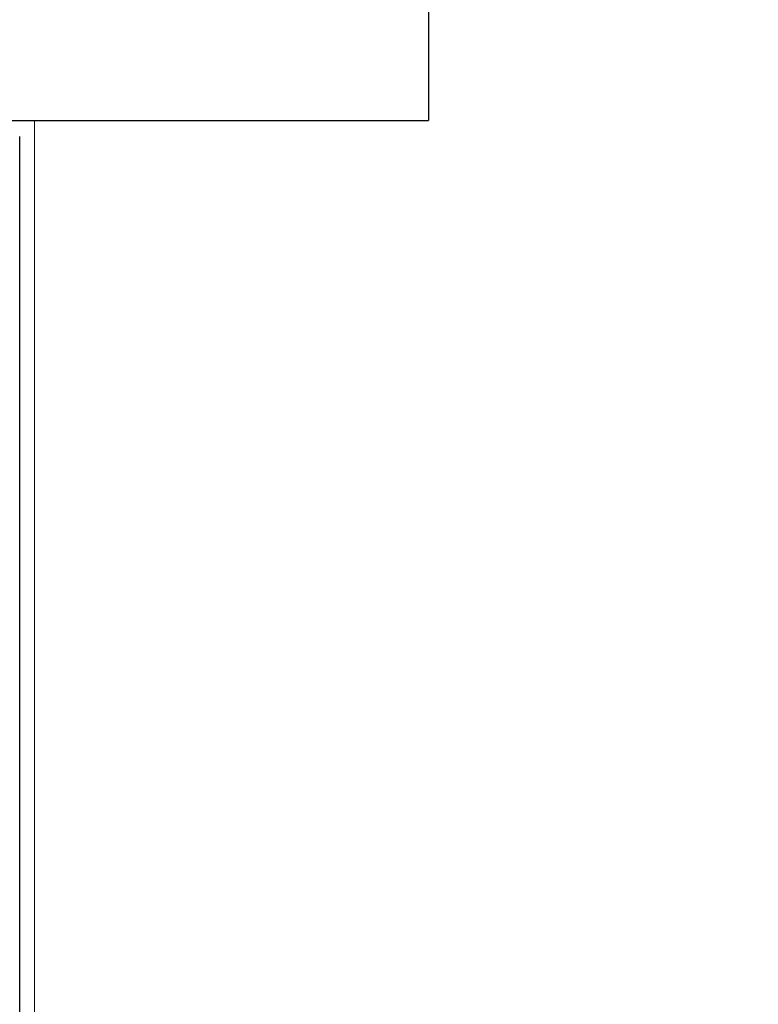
# Model space of a CAD drawing. Header units: inches. Extents: x 0 to 20790, y -12 to 14700.
# Tile 149 of 256: x 6359 to 6439, y 10114 to 10220. Entities that reach past the tile are written whole.
import ezdxf

# ---------------------------------------------------------------- set-up
doc = ezdxf.new("R2010")
doc.units = ezdxf.units.IN
doc.layers.add('1', color=7, linetype='Continuous', true_color=0xffffff)
doc.layers.add('254', color=7, linetype='Continuous', true_color=0xffffff)
doc.styles.add('latin_extended', font='simplex.shx')
doc.dimstyles.get("Standard").update_dxf_attribs({"dimtxt": 0.18, "dimasz": 0.18, "dimexe": 0.18, "dimexo": 0.0625, "dimgap": 0.09, "dimtad": 0, "dimtih": 1, "dimtoh": 1, "dimdec": 4, "dimzin": 0, "dimdsep": 46, "dimtxsty": 'Standard', "dimcen": 0.09, "dimadec": 0, "dimazin": 0, "dimtfac": 1, "dimtdec": 4, "dimtofl": 0, "dimtmove": 0, "dimatfit": 3, "dimfxl": 1, "dimtolj": 1, "dimtzin": 0, "dimarcsym": 0})

# ---------------------------------------------------------------- blocks, each defined once
blk = doc.blocks.new('_U4')
at = {"layer": '254', "color": 3, "linetype": 'Continuous', "lineweight": 13, "transparency": 16777216}
for p, q in [((7390.63, 11881.88), (7390.63, 8755.94)), ((703.13, 10033.94), (703.13, 8755.94)), ((825.63, 8790.94), (7268.13, 8790.94))]:
    blk.add_line(p, q, dxfattribs=at)
at = {"layer": '254', "color": 3, "transparency": 16777216}
for points in [[(825.63, 8811.36), (825.63, 8770.52), (703.13, 8790.94)], [(7268.13, 8770.52), (7268.13, 8811.36), (7390.63, 8790.94)]]:
    blk.add_solid(points, dxfattribs=at)
at = {"layer": 'Defpoints', "color": 0, "transparency": 16777216}
for p in [(7390.63, 11916.88), (703.13, 10068.94), (7390.63, 8790.94)]:
    blk.add_point(p, dxfattribs=at)
at = {"layer": '254', "color": 2, "lineweight": 13, "transparency": 16777216, "insert": (3831.05, 8974.69), "char_height": 122.5, "attachment_point": 1, "style": 'latin_extended'}
blk.add_mtext('\\A1;6687', dxfattribs=at)

msp = doc.modelspace()

# ---------------------------------------------------------------- linework, layer by layer
at = {"layer": '1', "color": 2, "linetype": 'Continuous', "lineweight": 25}
for p, q in [((6403.134, 10378.942), (6403.134, 10208.942)), ((6235.134, 10208.942), (6403.134, 10208.942)), ((6359.134, 10182.708), (6359.134, 10207.242)), ((6359.134, 10158.353), (6359.134, 10182.708)), ((6359.134, 10134.215), (6359.134, 10158.353)), ((6359.134, 10110.333), (6359.134, 10134.215))]:
    msp.add_line(p, q, dxfattribs=at)
at = {"layer": '1', "color": 110, "linetype": 'Continuous', "lineweight": 13}
msp.add_line((6360.734, 10208.902), (6360.734, 9678.942), dxfattribs=at)

# ---------------------------------------------------------------- dimensions: what is measured, and where the dimension line sits
at = {"layer": '254', "color": 2, "linetype": 'Continuous', "lineweight": 13}
dim = msp.add_linear_dim(base=(7390.6338, 8790.9416), p1=(703.1339, 10068.9416), p2=(7390.6338, 11916.8821), dimstyle='Standard', override={"dimscale": 35, "dimtxt": 3.5, "dimasz": 3.5, "dimexe": 1, "dimexo": 1, "dimgap": 1.75, "dimtad": 1, "dimtih": 1, "dimtoh": 0, "dimdec": 0, "dimlfac": 1, "dimzin": 8, "dimdsep": 46, "dimlunit": 2, "dimtxsty": 'latin_extended', "dimsah": 1, "dimse1": 0, "dimse2": 0, "dimsd1": 0, "dimsd2": 0, "dimclrd": 3, "dimclre": 3, "dimclrt": 2, "dimtol": 0, "dimtm": -0.1, "dimtfac": 0.714286, "dimtdec": 3, "dimtofl": 1, "dimtmove": 0, "dimtzin": 8, "dimlwd": 13, "dimlwe": 13}, dxfattribs=at)
dim.commit()
dim.dimension.update_dxf_attribs({"geometry": '_U4', "text_midpoint": (4046.8839, 8790.9416), "dimtype": 160})

doc.saveas('drawing.dxf')
